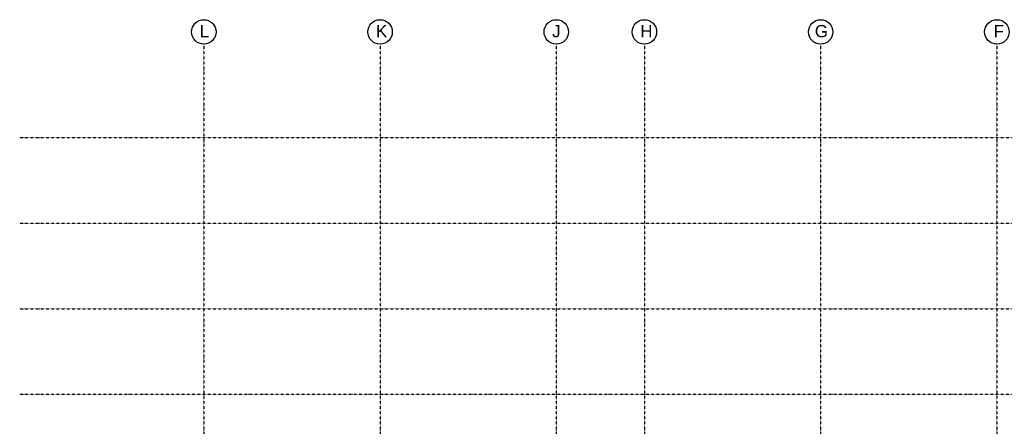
# Model space of a CAD drawing. Header units: millimetres. Extents: x -16263 to 65836, y 12201 to 60971.
# Tile 15 of 66: x -16263 to 23961, y 40241 to 56869. Entities that reach past the tile are written whole.
import ezdxf

# ---------------------------------------------------------------- set-up
doc = ezdxf.new("R2010")
doc.units = ezdxf.units.MM
doc.linetypes.add('DASHDOT', pattern=[25.4, 12.7, -6.35, 0, -6.35])
doc.layers.add('stramien', color=1, linetype='DASHDOT')
doc.styles.get("Standard").update_dxf_attribs({"font": 'arial.ttf'})

# ---------------------------------------------------------------- blocks, each defined once
blk = doc.blocks.new('*U130')
at = {"layer": 'stramien', "color": 1, "ltscale": 0.5}
blk.add_lwpolyline([(0, 21501), (0, -21501)], dxfattribs=at)
blk = doc.blocks.new('*U129')
at = {"layer": 'stramien', "color": 0, "linetype": 'ByBlock', "lineweight": -2, "transparency": 16777216}
for p in [(0, 0), (7200, 0), (14400, 0)]:
    blk.add_blockref('*U130', p, dxfattribs=at)
blk = doc.blocks.new('*U144')
at = {"layer": 'stramien', "color": 1, "ltscale": 0.5}
blk.add_lwpolyline([(0, 21501), (0, -21501)], dxfattribs=at)
blk = doc.blocks.new('*U143')
at = {"layer": 'stramien', "color": 0, "linetype": 'ByBlock', "lineweight": -2, "transparency": 16777216}
for p in [(0, 0), (7200, 0), (14400, 0)]:
    blk.add_blockref('*U144', p, dxfattribs=at)

msp = doc.modelspace()

# ---------------------------------------------------------------- linework, layer by layer
at = {"layer": 'stramien', "color": 1, "ltscale": 0.5}
for points in [[(-16263.493, 52051.188), (63899.959, 52051.188)], [(-16263.493, 48551.188), (63899.959, 48551.188)], [(-16263.493, 45051.188), (63899.959, 45051.188)], [(-16263.493, 41551.188), (63899.959, 41551.188)]]:
    msp.add_lwpolyline(points, dxfattribs=at)
at = {"layer": 'stramien', "linetype": 'Continuous'}
for centre in [(-8741.126, 56368.732), (-1541.126, 56368.732), (5658.874, 56368.732), (9258.874, 56368.732), (16458.874, 56368.732), (23658.874, 56368.732)]:
    msp.add_circle(centre, 500, dxfattribs=at)

# ---------------------------------------------------------------- block references
at = {"layer": 'stramien'}
for name, p in [('*U143', (-8741.126, 34367.487)), ('*U129', (9258.874, 34367.487))]:
    msp.add_blockref(name, p, dxfattribs=at)

# ---------------------------------------------------------------- texts
at = {"layer": 'stramien', "char_height": 500, "attachment_point": 1}
for s, insert in [('L', (-8913.548, 56650.103)), ('K', (-1713.548, 56650.103)), ('J', (5486.452, 56650.103)), ('H', (9086.452, 56650.103)), ('G', (16219.429, 56650.103)), ('F', (23522.816, 56650.103))]:
    msp.add_mtext_dynamic_manual_height_columns(s, width=537.46725, gutter_width=12.5, heights=[0], dxfattribs=dict(at, insert=insert))

doc.saveas('drawing.dxf')
